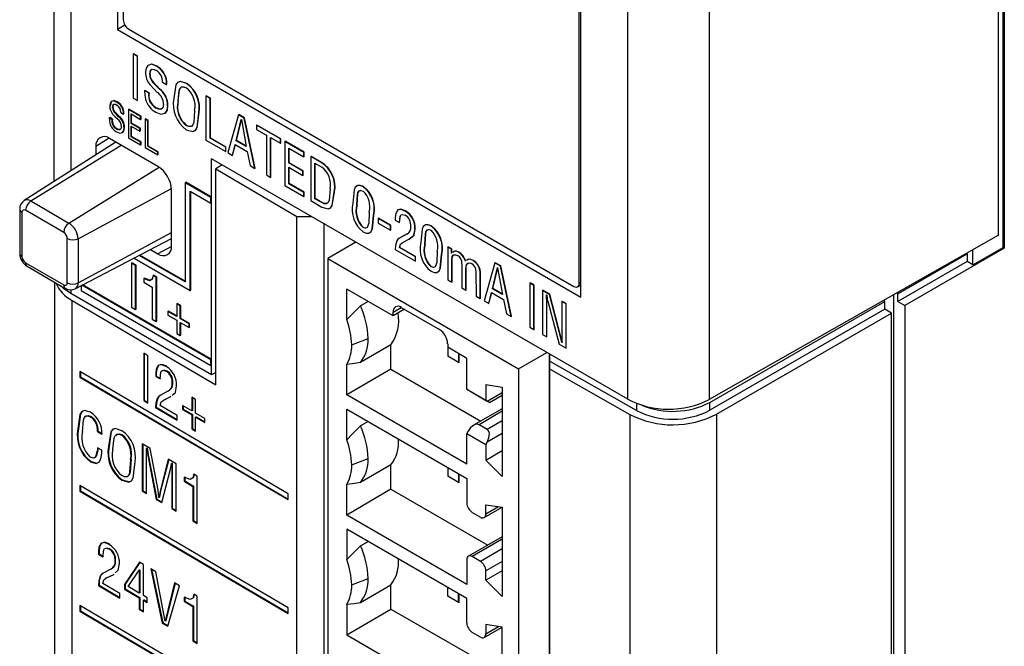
# Model space of a CAD drawing. Header units: millimetres. Extents: x 0 to 559, y 0 to 432.
# Tile 20 of 26: x 350 to 376, y 316 to 333. Entities that reach past the tile are written whole.
import ezdxf

# ---------------------------------------------------------------- set-up
doc = ezdxf.new("R2010")
doc.units = ezdxf.units.MM
doc.header["$LTSCALE"] = 2

msp = doc.modelspace()

# ---------------------------------------------------------------- linework, layer by layer
for p, q in [((351.167, 350.16), (351.167, 328.531)), ((351.606, 349.547), (351.606, 328.811)), ((375.661, 327.143), (375.661, 347.556)), ((375.788, 326.828), (375.788, 347.579)), ((375.815, 347.564), (375.815, 326.812)), ((352.818, 346.358), (352.818, 332.476)), ((352.969, 346.056), (352.969, 332.727)), ((366.05, 322.894), (366.05, 341.209)), ((368.162, 341.204), (368.162, 322.889)), ((364.838, 325.537), (364.838, 339.418)), ((364.794, 325.901), (364.794, 339.229)), ((353.012, 332.589), (352.818, 332.476)), ((352.818, 332.476), (364.838, 325.537)), ((353.111, 332.482), (364.653, 325.819)), ((353.229, 331.84), (353.236, 331.844)), ((353.335, 331.778), (353.229, 331.84)), ((353.229, 331.84), (353.229, 330.697)), ((353.342, 331.782), (353.236, 331.844)), ((353.335, 331.778), (353.342, 331.782)), ((353.335, 330.635), (353.335, 331.778)), ((353.342, 330.639), (353.342, 331.782)), ((353.816, 331.529), (353.824, 331.533)), ((353.655, 331.304), (353.662, 331.308)), ((353.748, 331.093), (353.755, 331.097)), ((353.901, 330.935), (353.908, 330.939)), ((353.988, 331.107), (354.094, 331.046)), ((354.094, 331.046), (354.101, 331.05)), ((354.607, 331.072), (354.614, 331.077)), ((353.229, 330.697), (353.335, 330.635)), ((353.523, 330.889), (353.53, 330.893)), ((353.629, 330.828), (353.523, 330.889)), ((353.636, 330.832), (353.53, 330.893)), ((353.629, 330.828), (353.636, 330.832)), ((354.28, 330.688), (354.28, 330.688)), ((355.114, 330.752), (355.121, 330.756)), ((355.114, 330.752), (355.114, 329.608)), ((355.22, 330.69), (355.114, 330.752)), ((355.227, 330.694), (355.121, 330.756)), ((355.22, 330.69), (355.227, 330.694)), ((355.22, 329.658), (355.22, 330.69)), ((355.227, 329.662), (355.227, 330.694)), ((352.69, 330.45), (352.705, 330.458)), ((352.794, 330.594), (352.809, 330.603)), ((353.101, 330.399), (353.115, 330.407)), ((353.101, 330.399), (353.101, 329.664)), ((353.418, 330.216), (353.101, 330.399)), ((353.432, 330.225), (353.115, 330.407)), ((353.335, 330.635), (353.342, 330.639)), ((353.819, 330.439), (353.826, 330.443)), ((354.12, 330.497), (354.127, 330.501)), ((354.389, 330.622), (354.396, 330.626)), ((352.606, 330.183), (352.62, 330.192)), ((352.674, 330.144), (352.606, 330.183)), ((352.688, 330.152), (352.62, 330.192)), ((352.674, 330.144), (352.688, 330.152)), ((352.75, 330.314), (352.765, 330.322)), ((352.849, 330.213), (352.863, 330.221)), ((352.904, 330.323), (352.973, 330.284)), ((352.973, 330.284), (352.987, 330.292)), ((353.17, 330.288), (353.418, 330.145)), ((353.17, 330.042), (353.17, 330.288)), ((353.184, 330.05), (353.184, 330.28)), ((353.418, 330.216), (353.432, 330.225)), ((353.418, 330.145), (353.418, 330.216)), ((353.418, 330.145), (353.432, 330.153)), ((353.432, 330.153), (353.432, 330.225)), ((353.534, 330.149), (353.548, 330.157)), ((353.534, 330.149), (353.534, 329.414)), ((353.602, 330.11), (353.534, 330.149)), ((353.617, 330.118), (353.548, 330.157)), ((354.819, 330.374), (354.819, 330.374)), ((354.927, 330.315), (354.935, 330.319)), ((355.959, 330.263), (355.676, 329.284)), ((355.897, 329.593), (356.028, 330.141)), ((355.959, 330.263), (355.966, 330.268)), ((356.105, 330.18), (355.959, 330.263)), ((356.112, 330.184), (355.966, 330.268)), ((356.028, 330.141), (356.031, 330.139)), ((356.031, 330.139), (356.159, 329.441)), ((356.105, 330.18), (356.112, 330.184)), ((356.384, 328.875), (356.105, 330.18)), ((356.391, 328.879), (356.112, 330.184)), ((352.796, 329.894), (352.81, 329.902)), ((352.989, 329.931), (353.003, 329.939)), ((353.17, 330.042), (353.184, 330.05)), ((353.402, 329.907), (353.17, 330.042)), ((353.17, 329.97), (353.402, 329.836)), ((353.17, 329.696), (353.17, 329.97)), ((353.417, 329.915), (353.184, 330.05)), ((353.184, 329.705), (353.184, 329.962)), ((353.402, 329.907), (353.417, 329.915)), ((353.402, 329.836), (353.402, 329.907)), ((353.417, 329.844), (353.417, 329.915)), ((353.602, 330.11), (353.617, 330.118)), ((353.602, 329.447), (353.602, 330.11)), ((353.617, 329.455), (353.617, 330.118)), ((354.604, 329.986), (354.611, 329.99)), ((355.904, 329.597), (356.032, 330.132)), ((356.424, 329.995), (356.431, 329.999)), ((357.044, 329.638), (356.424, 329.995)), ((356.424, 329.995), (356.424, 329.884)), ((356.424, 329.884), (356.681, 329.736)), ((357.051, 329.642), (356.431, 329.999)), ((352.601, 329.657), (352.26, 329.446)), ((353.867, 328.927), (352.614, 329.65)), ((353.101, 329.664), (353.419, 329.481)), ((353.17, 329.696), (353.184, 329.705)), ((353.419, 329.552), (353.17, 329.696)), ((353.434, 329.56), (353.184, 329.705)), ((353.402, 329.836), (353.417, 329.844)), ((355.22, 329.658), (355.227, 329.662)), ((355.625, 329.425), (355.22, 329.658)), ((355.632, 329.429), (355.227, 329.662)), ((356.681, 329.736), (356.681, 328.704)), ((356.787, 329.674), (357.044, 329.526)), ((356.787, 328.642), (356.787, 329.674)), ((356.794, 328.647), (356.794, 329.67)), ((357.044, 329.638), (357.051, 329.642)), ((357.044, 329.526), (357.044, 329.638)), ((357.051, 329.53), (357.051, 329.642)), ((352.778, 329.556), (350.401, 328.045)), ((350.572, 328.031), (352.914, 329.477)), ((352.26, 329.446), (352.26, 329.226)), ((353.419, 329.552), (353.434, 329.56)), ((353.419, 329.481), (353.419, 329.552)), ((353.419, 329.481), (353.434, 329.489)), ((353.434, 329.489), (353.434, 329.56)), ((353.534, 329.414), (353.862, 329.225)), ((353.602, 329.447), (353.617, 329.455)), ((353.862, 329.296), (353.602, 329.447)), ((353.877, 329.305), (353.617, 329.455)), ((355.114, 329.608), (355.625, 329.313)), ((355.625, 329.425), (355.632, 329.429)), ((355.625, 329.313), (355.625, 329.425)), ((355.632, 329.318), (355.632, 329.429)), ((355.798, 329.213), (355.871, 329.497)), ((355.805, 329.218), (355.876, 329.494)), ((355.871, 329.497), (356.184, 329.316)), ((355.897, 329.593), (355.904, 329.597)), ((356.159, 329.441), (355.897, 329.593)), ((356.157, 329.451), (355.904, 329.597)), ((357.044, 329.526), (357.051, 329.53)), ((357.158, 329.571), (357.165, 329.576)), ((357.158, 329.571), (357.158, 328.428)), ((357.65, 329.287), (357.158, 329.571)), ((357.658, 329.291), (357.165, 329.576)), ((357.264, 329.399), (357.65, 329.176)), ((357.264, 329.015), (357.264, 329.399)), ((357.272, 329.019), (357.272, 329.395)), ((353.862, 329.296), (353.877, 329.305)), ((353.862, 329.225), (353.862, 329.296)), ((353.862, 329.225), (353.877, 329.233)), ((353.877, 329.233), (353.877, 329.305)), ((366.05, 322.894), (355.257, 329.125)), ((355.257, 328.13), (355.257, 329.125)), ((355.625, 329.313), (355.632, 329.318)), ((355.676, 329.284), (355.798, 329.213)), ((355.798, 329.213), (355.805, 329.218)), ((356.184, 329.316), (356.262, 328.946)), ((357.65, 329.287), (357.658, 329.291)), ((357.65, 329.176), (357.65, 329.287)), ((357.65, 329.176), (357.658, 329.18)), ((357.658, 329.18), (357.658, 329.291)), ((357.831, 329.183), (357.838, 329.187)), ((357.831, 329.183), (357.831, 328.04)), ((358.101, 329.027), (357.831, 329.183)), ((358.108, 329.031), (357.838, 329.187)), ((351.561, 327.459), (353.902, 328.905)), ((355.537, 328.963), (355.367, 328.865)), ((355.367, 328.865), (357.472, 327.628)), ((355.367, 323.263), (355.367, 328.865)), ((356.262, 328.946), (356.384, 328.875)), ((356.384, 328.875), (356.391, 328.879)), ((357.264, 329.015), (357.272, 329.019)), ((357.627, 328.806), (357.264, 329.015)), ((357.264, 328.904), (357.627, 328.695)), ((357.264, 328.478), (357.264, 328.904)), ((357.634, 328.81), (357.272, 329.019)), ((357.272, 328.482), (357.272, 328.9)), ((357.938, 329.01), (358.114, 328.908)), ((357.938, 328.09), (357.938, 329.01)), ((357.945, 328.094), (357.945, 329.006)), ((358.101, 329.027), (358.108, 329.031)), ((356.681, 328.704), (356.787, 328.642)), ((356.787, 328.642), (356.794, 328.647)), ((357.627, 328.806), (357.634, 328.81)), ((357.627, 328.695), (357.627, 328.806)), ((357.627, 328.695), (357.634, 328.699)), ((357.634, 328.699), (357.634, 328.81)), ((351.796, 327.053), (354.218, 328.356)), ((354.578, 328.505), (354.593, 328.514)), ((354.578, 328.505), (354.578, 325.933)), ((355.243, 328.122), (354.578, 328.505)), ((355.257, 328.13), (354.593, 328.514)), ((357.158, 328.428), (357.653, 328.143)), ((357.264, 328.478), (357.272, 328.482)), ((357.653, 328.254), (357.264, 328.478)), ((357.66, 328.258), (357.272, 328.482)), ((359.187, 328.4), (359.194, 328.404)), ((354.22, 326.868), (354.22, 328.315)), ((354.706, 328.285), (355.243, 327.975)), ((354.706, 325.712), (354.706, 328.285)), ((354.72, 325.72), (354.72, 328.277)), ((355.243, 328.122), (355.257, 328.13)), ((355.243, 327.975), (355.243, 328.122)), ((355.257, 327.983), (355.257, 328.13)), ((357.653, 328.254), (357.66, 328.258)), ((357.653, 328.143), (357.653, 328.254)), ((357.653, 328.143), (357.66, 328.147)), ((357.66, 328.147), (357.66, 328.258)), ((357.938, 328.09), (357.945, 328.094)), ((358.121, 327.992), (357.945, 328.094)), ((358.441, 328.259), (358.448, 328.263)), ((350.572, 328.031), (351.561, 327.459)), ((355.243, 327.975), (355.257, 327.983)), ((355.257, 323.923), (355.257, 327.983)), ((357.831, 328.04), (358.121, 327.872)), ((358.114, 327.988), (357.938, 328.09)), ((358.114, 327.988), (358.121, 327.992)), ((359.028, 327.929), (359.035, 327.933)), ((359.028, 327.928), (359.035, 327.933)), ((359.028, 327.928), (359.028, 327.929)), ((359.035, 327.933), (359.035, 327.933)), ((350.283, 327.816), (350.283, 326.673)), ((350.342, 327.735), (350.342, 326.592)), ((351.425, 327.217), (350.435, 327.789)), ((357.472, 268.996), (357.472, 327.628)), ((357.472, 327.628), (357.85, 327.628)), ((359.456, 327.661), (359.464, 327.665)), ((359.581, 327.579), (359.588, 327.583)), ((359.904, 327.401), (359.588, 327.583)), ((360.022, 327.601), (360.022, 327.53)), ((360.282, 327.768), (360.289, 327.772)), ((358.173, 327.441), (358.173, 268.996)), ((359.187, 327.34), (359.194, 327.344)), ((359.581, 327.579), (359.581, 327.454)), ((359.897, 327.396), (359.581, 327.579)), ((359.581, 327.454), (359.897, 327.271)), ((359.897, 327.396), (359.904, 327.401)), ((359.897, 327.271), (359.897, 327.396)), ((359.904, 327.275), (359.904, 327.401)), ((360.022, 327.53), (360.129, 327.469)), ((360.129, 327.469), (360.136, 327.473)), ((360.95, 327.382), (360.957, 327.386)), ((351.796, 325.909), (354.22, 327.214)), ((359.187, 327.229), (359.187, 327.229)), ((359.897, 327.271), (359.904, 327.275)), ((360.32, 327.174), (360.134, 327.07)), ((360.134, 327.07), (360.141, 327.074)), ((360.327, 327.178), (360.141, 327.074)), ((360.32, 327.174), (360.327, 327.178)), ((360.534, 327.306), (360.541, 327.31)), ((375.661, 327.143), (368.162, 322.889)), ((351.518, 325.912), (351.518, 327.055)), ((351.723, 325.755), (354.22, 327.057)), ((351.796, 327.053), (351.796, 325.909)), ((354.22, 326.853), (353.867, 326.664)), ((359.001, 326.963), (358.269, 326.541)), ((358.973, 326.947), (358.973, 326.98)), ((360.13, 326.824), (360.137, 326.828)), ((360.543, 326.586), (360.13, 326.824)), ((360.137, 326.828), (360.161, 326.917)), ((360.55, 326.59), (360.137, 326.828)), ((360.201, 326.95), (360.378, 327.037)), ((360.791, 326.911), (360.798, 326.915)), ((360.791, 326.911), (360.798, 326.915)), ((360.791, 326.911), (360.791, 326.911)), ((360.798, 326.915), (360.798, 326.915)), ((361.381, 326.837), (361.388, 326.841)), ((361.381, 326.837), (361.381, 325.99)), ((361.483, 326.778), (361.381, 326.837)), ((361.49, 326.782), (361.388, 326.841)), ((375.003, 326.375), (375.788, 326.828)), ((375.815, 326.812), (375.788, 326.828)), ((354.578, 325.933), (353.385, 326.622)), ((354.578, 325.949), (353.4, 326.63)), ((353.676, 326.774), (353.867, 326.664)), ((360.021, 326.776), (360.543, 326.474)), ((360.543, 326.586), (360.55, 326.59)), ((360.543, 326.474), (360.543, 326.586)), ((360.55, 326.478), (360.55, 326.59)), ((361.219, 326.644), (361.226, 326.648)), ((361.483, 326.778), (361.49, 326.782)), ((361.483, 326.679), (361.483, 326.778)), ((361.483, 326.679), (361.49, 326.684)), ((361.486, 326.678), (361.483, 326.679)), ((361.49, 326.684), (361.49, 326.782)), ((361.663, 326.702), (361.67, 326.706)), ((373.057, 325.628), (374.853, 326.665)), ((375.815, 326.812), (373.234, 325.322)), ((374.853, 326.665), (374.836, 326.675)), ((374.853, 326.665), (374.853, 326.461)), ((375.003, 326.375), (375.003, 326.77)), ((350.435, 326.43), (351.425, 325.858)), ((350.476, 326.338), (351.466, 325.767)), ((353.179, 326.421), (353.193, 326.429)), ((353.286, 326.36), (353.179, 326.421)), ((353.179, 326.421), (353.179, 325.278)), ((353.3, 326.368), (353.193, 326.429)), ((353.251, 326.552), (354.706, 325.712)), ((353.286, 326.36), (353.3, 326.368)), ((353.286, 325.217), (353.286, 326.36)), ((353.3, 325.225), (353.3, 326.368)), ((358.269, 326.541), (363.219, 323.683)), ((358.269, 326.541), (358.269, 269.926)), ((360.543, 326.474), (360.55, 326.478)), ((360.95, 326.322), (360.957, 326.326)), ((361.487, 326.503), (361.495, 326.507)), ((361.487, 325.929), (361.487, 326.503)), ((361.495, 325.933), (361.495, 326.507)), ((361.748, 326.406), (361.748, 325.778)), ((362.039, 326.485), (362.046, 326.489)), ((362.176, 326.349), (362.183, 326.353)), ((362.606, 326.426), (362.323, 325.447)), ((362.544, 325.756), (362.675, 326.304)), ((362.606, 326.426), (362.613, 326.431)), ((362.751, 326.343), (362.606, 326.426)), ((362.758, 326.347), (362.613, 326.431)), ((362.675, 326.304), (362.677, 326.302)), ((362.751, 326.343), (362.758, 326.347)), ((363.03, 325.038), (362.751, 326.343)), ((363.037, 325.042), (362.758, 326.347)), ((374.853, 326.461), (373.057, 325.424)), ((375.003, 326.375), (374.853, 326.461)), ((353.741, 326.097), (353.755, 326.105)), ((353.824, 326.049), (353.741, 326.097)), ((353.838, 326.057), (353.755, 326.105)), ((353.824, 326.049), (353.838, 326.057)), ((353.824, 324.906), (353.824, 326.049)), ((353.838, 324.914), (353.838, 326.057)), ((360.95, 326.211), (360.95, 326.211)), ((361.855, 326.291), (361.862, 326.295)), ((361.855, 325.717), (361.855, 326.291)), ((361.862, 325.721), (361.862, 326.295)), ((362.115, 326.194), (362.116, 325.566)), ((362.222, 326.125), (362.229, 326.129)), ((362.222, 325.505), (362.222, 326.125)), ((362.229, 325.509), (362.229, 326.129)), ((362.551, 325.76), (362.679, 326.295)), ((362.677, 326.302), (362.806, 325.605)), ((351.183, 325.93), (351.183, 273.127)), ((351.881, 325.837), (351.881, 325.708)), ((355.243, 323.914), (351.897, 325.846)), ((355.257, 323.923), (351.912, 325.854)), ((353.506, 326.02), (353.52, 326.028)), ((353.506, 326.02), (353.506, 325.923)), ((353.506, 325.923), (353.718, 325.801)), ((353.718, 325.801), (353.718, 324.967)), ((361.381, 325.99), (361.487, 325.929)), ((361.487, 325.929), (361.495, 325.933)), ((363.511, 325.904), (363.518, 325.908)), ((363.511, 325.904), (363.511, 324.761)), ((363.617, 325.843), (363.511, 325.904)), ((363.624, 325.847), (363.518, 325.908)), ((363.617, 325.843), (363.624, 325.847)), ((363.617, 324.699), (363.617, 325.843)), ((363.624, 324.704), (363.624, 325.847)), ((364.751, 325.808), (364.838, 325.855)), ((364.794, 325.901), (364.838, 325.924)), ((351.606, 325.729), (351.606, 325.63)), ((355.257, 323.523), (351.606, 325.63)), ((351.881, 325.708), (355.243, 323.767)), ((354.706, 325.712), (354.72, 325.72)), ((359.966, 325.055), (358.764, 325.749)), ((358.764, 324.956), (358.764, 325.749)), ((361.748, 325.778), (361.855, 325.717)), ((361.855, 325.717), (361.862, 325.721)), ((362.116, 325.566), (362.222, 325.505)), ((362.445, 325.376), (362.517, 325.66)), ((362.452, 325.381), (362.523, 325.657)), ((362.517, 325.66), (362.831, 325.479)), ((362.544, 325.756), (362.551, 325.76)), ((362.806, 325.605), (362.544, 325.756)), ((362.804, 325.614), (362.551, 325.76)), ((363.841, 325.713), (363.849, 325.717)), ((363.841, 325.713), (363.841, 324.57)), ((364.018, 325.611), (363.841, 325.713)), ((364.026, 325.615), (363.849, 325.717)), ((363.945, 325.598), (363.948, 325.597)), ((364.018, 325.611), (364.026, 325.615)), ((364.308, 324.509), (364.018, 325.611)), ((364.315, 324.513), (364.026, 325.615)), ((372.951, 267.116), (372.951, 325.606)), ((373.057, 325.628), (373.024, 325.647)), ((373.057, 325.424), (373.057, 325.628)), ((351.642, 272.48), (351.642, 325.451)), ((351.642, 325.451), (355.367, 323.263)), ((354.354, 325.366), (354.369, 325.374)), ((354.448, 325.311), (354.354, 325.366)), ((354.354, 325.366), (354.354, 325.036)), ((354.463, 325.32), (354.369, 325.374)), ((354.448, 325.311), (354.463, 325.32)), ((354.448, 324.982), (354.448, 325.311)), ((354.463, 324.99), (354.463, 325.32)), ((359.316, 325.43), (359.118, 325.316)), ((362.222, 325.505), (362.229, 325.509)), ((362.323, 325.447), (362.445, 325.376)), ((362.445, 325.376), (362.452, 325.381)), ((362.831, 325.479), (362.909, 325.109)), ((363.948, 325.422), (363.955, 325.426)), ((363.948, 324.509), (363.948, 325.422)), ((363.955, 324.513), (363.955, 325.426)), ((363.986, 325.403), (364.271, 324.322)), ((364.343, 325.424), (364.35, 325.428)), ((364.45, 325.362), (364.343, 325.424)), ((364.343, 325.424), (364.343, 324.491)), ((364.457, 325.366), (364.35, 325.428)), ((364.45, 325.362), (364.457, 325.366)), ((364.45, 324.219), (364.45, 325.362)), ((364.457, 324.223), (364.457, 325.366)), ((368.179, 322.812), (372.714, 325.43)), ((372.714, 325.43), (372.678, 325.451)), ((372.714, 325.226), (372.714, 325.43)), ((373.057, 325.424), (373.234, 325.322)), ((373.234, 325.322), (373.234, 266.953)), ((353.179, 325.278), (353.286, 325.217)), ((353.286, 325.217), (353.3, 325.225)), ((354.128, 325.167), (354.142, 325.175)), ((354.128, 325.167), (354.128, 325.069)), ((354.354, 325.036), (354.128, 325.167)), ((354.128, 325.069), (354.354, 324.939)), ((354.354, 325.052), (354.142, 325.175)), ((359.966, 325.15), (360.179, 325.272)), ((360.262, 325.224), (359.966, 325.055)), ((359.966, 325.055), (359.966, 325.15)), ((360.179, 325.272), (361.169, 324.701)), ((362.909, 325.109), (363.03, 325.038)), ((363.03, 325.038), (363.037, 325.042)), ((372.714, 325.226), (368.179, 322.608)), ((368.355, 322.506), (372.891, 325.124)), ((372.891, 325.124), (372.714, 325.226)), ((372.891, 266.754), (372.891, 325.124)), ((353.718, 324.967), (353.824, 324.906)), ((353.824, 324.906), (353.838, 324.914)), ((354.354, 324.939), (354.354, 324.6)), ((354.448, 324.982), (354.463, 324.99)), ((354.676, 324.85), (354.448, 324.982)), ((354.448, 324.885), (354.676, 324.753)), ((354.448, 324.545), (354.448, 324.885)), ((354.69, 324.859), (354.463, 324.99)), ((354.463, 324.553), (354.463, 324.876)), ((354.676, 324.85), (354.69, 324.859)), ((354.676, 324.753), (354.676, 324.85)), ((354.69, 324.761), (354.69, 324.859)), ((354.354, 324.6), (354.448, 324.545)), ((354.448, 324.545), (354.463, 324.553)), ((354.676, 324.753), (354.69, 324.761)), ((363.511, 324.761), (363.617, 324.699)), ((363.617, 324.699), (363.624, 324.704)), ((363.841, 324.57), (363.948, 324.509)), ((358.892, 324.303), (359.316, 324.467)), ((359.91, 324.303), (359.118, 323.846)), ((359.91, 323.675), (359.91, 324.303)), ((361.381, 324.333), (361.381, 324.239)), ((363.948, 324.509), (363.955, 324.513)), ((364.271, 324.322), (364.45, 324.219)), ((364.308, 324.509), (364.315, 324.513)), ((364.346, 324.362), (364.343, 324.363)), ((353.61, 324.018), (353.498, 324.085)), ((353.498, 324.085), (353.498, 322.86)), ((353.512, 324.076), (353.512, 322.868)), ((353.61, 322.793), (353.61, 324.018)), ((361.876, 323.953), (361.381, 324.239)), ((361.381, 324.239), (361.381, 324.009)), ((361.663, 323.846), (361.381, 324.009)), ((361.663, 324.075), (361.663, 323.846)), ((361.681, 323.848), (361.681, 324.065)), ((363.219, 323.683), (363.951, 324.106)), ((364.021, 265.695), (364.021, 324.065)), ((364.023, 324.065), (364.023, 323.882)), ((364.45, 324.219), (364.457, 324.223)), ((353.889, 323.777), (353.875, 323.769)), ((355.243, 323.914), (355.257, 323.923)), ((355.243, 323.767), (355.243, 323.914)), ((355.243, 323.767), (355.257, 323.776)), ((355.257, 323.776), (355.257, 323.923)), ((355.257, 323.523), (355.257, 323.776)), ((358.764, 323.005), (358.764, 323.798)), ((361.681, 323.848), (361.663, 323.846)), ((361.876, 323.152), (361.876, 323.953)), ((364.023, 323.882), (364.024, 323.679)), ((366.278, 322.603), (364.023, 323.882)), ((357.241, 320.439), (351.844, 323.61)), ((351.844, 323.61), (351.844, 323.463)), ((351.858, 323.601), (351.858, 323.471)), ((353.824, 323.57), (353.809, 323.562)), ((353.809, 323.562), (353.81, 323.486)), ((353.824, 323.57), (353.824, 323.494)), ((354.019, 323.653), (354.093, 323.631)), ((354.093, 323.631), (354.079, 323.623)), ((355.367, 323.584), (355.257, 323.523)), ((359.91, 323.675), (358.764, 323.005)), ((359.91, 323.675), (362.241, 322.329)), ((363.219, 323.683), (363.219, 267.068)), ((364.024, 323.679), (366.103, 322.5)), ((364.024, 323.679), (364.024, 265.289)), ((351.858, 323.471), (351.844, 323.463)), ((351.844, 323.463), (357.241, 320.292)), ((351.858, 323.471), (357.241, 320.309)), ((353.824, 323.494), (353.81, 323.486)), ((353.81, 323.486), (353.922, 323.42)), ((353.824, 323.494), (353.937, 323.428)), ((354.251, 323.322), (354.237, 323.314)), ((362.371, 323.272), (362.795, 323.205)), ((362.371, 323.272), (362.371, 322.867)), ((354.126, 323.103), (353.928, 322.992)), ((361.876, 321.209), (358.764, 323.005)), ((361.876, 323.152), (362.371, 322.867)), ((361.911, 323.132), (361.876, 323.152)), ((362.406, 322.846), (362.795, 323.071)), ((362.463, 322.812), (362.795, 323.003)), ((362.795, 323.205), (362.795, 320.895)), ((353.512, 322.868), (353.498, 322.86)), ((353.498, 322.86), (353.61, 322.793)), ((353.512, 322.868), (353.61, 322.81)), ((353.863, 322.924), (353.849, 322.916)), ((354.363, 322.471), (353.924, 322.729)), ((353.999, 322.863), (354.187, 322.955)), ((354.014, 322.871), (353.999, 322.863)), ((354.014, 322.871), (354.202, 322.963)), ((354.202, 322.963), (354.187, 322.955)), ((354.746, 322.594), (354.505, 322.735)), ((354.505, 322.735), (354.505, 322.631)), ((354.845, 322.889), (354.746, 322.947)), ((354.746, 322.947), (354.746, 322.594)), ((354.76, 322.939), (354.76, 322.602)), ((354.845, 322.535), (354.845, 322.889)), ((362.194, 322.969), (362.406, 322.846)), ((362.371, 322.867), (362.406, 322.846)), ((366.278, 322.786), (366.278, 322.603)), ((368.179, 322.608), (368.179, 322.812)), ((353.822, 322.685), (353.808, 322.677)), ((353.808, 322.677), (354.363, 322.352)), ((353.822, 322.685), (354.363, 322.368)), ((354.52, 322.639), (354.505, 322.631)), ((354.505, 322.631), (354.746, 322.49)), ((354.52, 322.727), (354.52, 322.639)), ((354.52, 322.639), (354.76, 322.498)), ((354.76, 322.602), (354.746, 322.594)), ((354.76, 322.498), (354.746, 322.49)), ((354.746, 322.49), (354.746, 322.127)), ((354.76, 322.498), (354.76, 322.135)), ((355.087, 322.394), (354.845, 322.535)), ((358.764, 322.638), (361.876, 320.842)), ((358.764, 321.845), (358.764, 322.638)), ((362.795, 322.648), (362.051, 322.219)), ((362.795, 322.581), (362.194, 322.234)), ((366.103, 322.5), (366.103, 264.131)), ((368.355, 322.506), (368.355, 264.136)), ((352.127, 322.449), (352.113, 322.441)), ((354.363, 322.352), (354.363, 322.471)), ((354.86, 322.439), (354.845, 322.431)), ((354.845, 322.068), (354.845, 322.431)), ((354.845, 322.431), (355.087, 322.289)), ((354.86, 322.439), (355.087, 322.306)), ((355.087, 322.289), (355.087, 322.394)), ((359.316, 322.319), (359.118, 322.205)), ((362.406, 322.111), (362.194, 322.234)), ((362.795, 322.336), (362.406, 322.111)), ((351.807, 322.131), (351.793, 322.123)), ((352.316, 322.065), (352.301, 322.057)), ((352.301, 322.057), (352.414, 321.991)), ((352.316, 322.065), (352.429, 321.999)), ((352.941, 321.97), (352.927, 321.962)), ((354.76, 322.135), (354.746, 322.127)), ((354.746, 322.127), (354.845, 322.068)), ((354.76, 322.135), (354.845, 322.084)), ((361.911, 322.07), (361.876, 322.009)), ((361.876, 321.209), (361.876, 322.009)), ((361.876, 322.009), (362.371, 321.723)), ((362.795, 322.009), (362.406, 321.785)), ((353.662, 321.62), (353.459, 321.739)), ((353.459, 321.739), (353.459, 320.515)), ((353.473, 321.731), (353.473, 320.523)), ((362.406, 321.785), (362.371, 321.723)), ((362.371, 321.723), (362.371, 321.318)), ((352.309, 321.565), (352.294, 321.557)), ((352.414, 321.571), (352.302, 321.637)), ((352.6, 321.677), (352.586, 321.668)), ((352.601, 321.676), (352.586, 321.668)), ((352.586, 321.668), (352.586, 321.668)), ((352.6, 321.677), (352.601, 321.676)), ((353.583, 321.624), (353.569, 321.616)), ((353.571, 321.456), (353.569, 321.616)), ((353.569, 321.616), (353.571, 321.614)), ((353.586, 321.623), (353.571, 321.614)), ((353.571, 320.449), (353.571, 321.456)), ((353.583, 321.624), (353.586, 321.623)), ((353.617, 321.454), (353.603, 321.446)), ((353.617, 321.454), (353.84, 320.307)), ((353.871, 320.542), (353.662, 321.62)), ((362.371, 321.318), (362.795, 321.563)), ((352.137, 321.277), (352.123, 321.269)), ((353.172, 321.337), (353.158, 321.329)), ((353.173, 321.337), (353.158, 321.329)), ((353.158, 321.329), (353.158, 321.329)), ((353.172, 321.337), (353.173, 321.337)), ((353.603, 321.446), (353.826, 320.299)), ((354.136, 321.341), (353.924, 320.513)), ((354.147, 321.335), (353.938, 320.521)), ((354.338, 321.223), (354.136, 321.341)), ((354.237, 321.24), (354.223, 321.232)), ((354.223, 321.232), (354.226, 321.23)), ((354.24, 321.238), (354.226, 321.23)), ((354.237, 321.24), (354.24, 321.238)), ((354.338, 319.998), (354.338, 321.223)), ((358.892, 321.192), (359.316, 321.356)), ((362.795, 320.895), (362.371, 321.318)), ((353.967, 320.216), (354.19, 321.086)), ((354.24, 321.083), (354.225, 321.075)), ((354.225, 321.075), (354.226, 320.064)), ((354.24, 321.083), (354.24, 320.072)), ((354.884, 320.902), (354.796, 320.954)), ((359.91, 321.192), (359.118, 320.735)), ((359.91, 320.564), (359.91, 321.192)), ((361.381, 321.127), (361.381, 320.898)), ((361.663, 320.964), (361.663, 320.735)), ((361.681, 320.737), (361.681, 320.954)), ((352.944, 320.803), (352.93, 320.795)), ((354.547, 320.873), (354.547, 320.769)), ((354.561, 320.777), (354.547, 320.769)), ((354.547, 320.769), (354.772, 320.637)), ((354.561, 320.881), (354.561, 320.777)), ((354.561, 320.777), (354.786, 320.645)), ((354.884, 319.677), (354.884, 320.902)), ((358.764, 319.894), (358.764, 320.687)), ((361.663, 320.735), (361.381, 320.898)), ((361.681, 320.737), (361.663, 320.735)), ((361.876, 320.842), (361.876, 320.205)), ((357.241, 317.492), (351.844, 320.662)), ((351.844, 320.662), (351.844, 320.515)), ((351.858, 320.523), (351.844, 320.515)), ((351.844, 320.515), (357.241, 317.345)), ((351.858, 320.654), (351.858, 320.523)), ((351.858, 320.523), (357.241, 317.361)), ((353.473, 320.523), (353.459, 320.515)), ((353.459, 320.515), (353.571, 320.449)), ((353.473, 320.523), (353.571, 320.465)), ((353.938, 320.521), (353.924, 320.513)), ((354.786, 320.645), (354.772, 320.637)), ((354.772, 320.637), (354.772, 319.743)), ((354.786, 320.645), (354.786, 319.751)), ((357.241, 320.292), (357.241, 320.439)), ((359.91, 320.564), (358.764, 319.894)), ((359.91, 320.564), (362.418, 319.116)), ((353.84, 320.307), (353.826, 320.299)), ((353.826, 320.299), (353.967, 320.216)), ((353.84, 320.307), (353.97, 320.231)), ((353.897, 320.346), (353.894, 320.347)), ((353.911, 320.354), (353.897, 320.346)), ((354.24, 320.072), (354.226, 320.064)), ((354.226, 320.064), (354.338, 319.998)), ((354.24, 320.072), (354.338, 320.015)), ((362.017, 319.96), (362.229, 319.837)), ((362.329, 319.827), (362.792, 320.095)), ((362.371, 320.161), (362.795, 320.094)), ((362.371, 319.919), (362.371, 320.161)), ((362.7, 320.109), (362.371, 319.919)), ((362.795, 320.094), (362.795, 317.784)), ((354.786, 319.751), (354.772, 319.743)), ((354.772, 319.743), (354.884, 319.677)), ((354.786, 319.751), (354.884, 319.693)), ((361.876, 318.098), (358.764, 319.894)), ((361.876, 317.735), (358.764, 319.531)), ((358.764, 319.531), (358.764, 318.738)), ((352.407, 319.169), (352.393, 319.161)), ((359.118, 319.098), (359.316, 319.212)), ((362.795, 319.333), (361.917, 318.826)), ((362.795, 319.266), (362.017, 318.817)), ((352.342, 318.961), (352.327, 318.953)), ((352.327, 318.953), (352.328, 318.878)), ((352.342, 318.961), (352.342, 318.886)), ((352.537, 319.045), (352.611, 319.023)), ((352.611, 319.023), (352.597, 319.015)), ((362.795, 319.021), (362.229, 318.694)), ((352.342, 318.886), (352.328, 318.878)), ((352.328, 318.878), (352.44, 318.811)), ((352.342, 318.886), (352.455, 318.819)), ((352.769, 318.713), (352.755, 318.705)), ((353.39, 318.669), (353.002, 318.097)), ((353.396, 318.665), (353.017, 318.105)), ((353.493, 318.608), (353.39, 318.669)), ((361.876, 318.735), (361.876, 318.098)), ((362.229, 318.694), (362.017, 318.817)), ((362.795, 318.694), (362.371, 318.449)), ((352.644, 318.494), (352.446, 318.384)), ((353.092, 318.041), (353.378, 318.462)), ((353.392, 318.47), (353.378, 318.462)), ((353.378, 318.462), (353.381, 318.46)), ((353.395, 318.469), (353.381, 318.46)), ((353.381, 318.46), (353.381, 317.872)), ((353.392, 318.47), (353.395, 318.469)), ((353.395, 318.469), (353.395, 317.88)), ((353.493, 317.805), (353.493, 318.608)), ((353.809, 318.423), (353.68, 318.499)), ((353.68, 318.499), (353.981, 317.096)), ((353.698, 318.488), (353.996, 317.105)), ((354.052, 317.144), (353.809, 318.423)), ((362.795, 318.452), (362.371, 318.207)), ((362.371, 318.207), (362.371, 318.449)), ((352.381, 318.315), (352.367, 318.307)), ((352.517, 318.255), (352.705, 318.347)), ((352.532, 318.263), (352.517, 318.255)), ((352.532, 318.263), (352.72, 318.355)), ((352.72, 318.355), (352.705, 318.347)), ((354.3, 318.134), (354.055, 317.142)), ((354.429, 318.058), (354.3, 318.134)), ((358.892, 318.085), (359.316, 318.249)), ((362.795, 317.784), (362.371, 318.207)), ((352.34, 318.077), (352.326, 318.069)), ((352.326, 318.069), (352.881, 317.743)), ((352.34, 318.077), (352.881, 317.76)), ((352.881, 317.862), (352.442, 318.12)), ((353.017, 318.105), (353.002, 318.097)), ((353.002, 318.097), (353.002, 317.975)), ((353.017, 317.983), (353.002, 317.975)), ((353.002, 317.975), (353.381, 317.752)), ((353.017, 318.105), (353.017, 317.983)), ((353.017, 317.983), (353.395, 317.76)), ((353.381, 317.872), (353.092, 318.041)), ((353.395, 317.88), (353.381, 317.872)), ((354.311, 318.128), (354.069, 317.151)), ((354.126, 317.011), (354.429, 318.058)), ((359.118, 317.628), (359.91, 318.085)), ((359.91, 317.457), (359.91, 318.085)), ((361.381, 317.792), (361.381, 318.02)), ((352.881, 317.743), (352.881, 317.862)), ((353.395, 317.76), (353.381, 317.752)), ((353.381, 317.752), (353.381, 317.449)), ((353.395, 317.76), (353.395, 317.458)), ((353.588, 317.75), (353.493, 317.805)), ((353.508, 317.694), (353.493, 317.686)), ((353.493, 317.383), (353.493, 317.686)), ((353.493, 317.686), (353.588, 317.631)), ((353.508, 317.694), (353.588, 317.647)), ((353.588, 317.631), (353.588, 317.75)), ((354.547, 317.762), (354.547, 317.658)), ((354.561, 317.666), (354.547, 317.658)), ((354.547, 317.658), (354.772, 317.526)), ((354.561, 317.77), (354.561, 317.666)), ((354.561, 317.666), (354.786, 317.534)), ((354.884, 317.791), (354.796, 317.843)), ((354.884, 316.566), (354.884, 317.791)), ((361.663, 317.628), (361.381, 317.792)), ((361.663, 317.628), (361.663, 317.857)), ((361.681, 317.63), (361.663, 317.628)), ((361.681, 317.63), (361.681, 317.847)), ((361.876, 317.098), (361.876, 317.735)), ((357.241, 314.381), (351.844, 317.551)), ((351.844, 317.551), (351.844, 317.404)), ((351.858, 317.412), (351.844, 317.404)), ((351.844, 317.404), (357.241, 314.234)), ((351.858, 317.543), (351.858, 317.412)), ((351.858, 317.412), (357.241, 314.25)), ((353.395, 317.458), (353.381, 317.449)), ((353.381, 317.449), (353.493, 317.383)), ((353.395, 317.458), (353.493, 317.4)), ((354.786, 317.534), (354.772, 317.526)), ((354.772, 317.526), (354.772, 316.632)), ((354.786, 317.534), (354.786, 316.64)), ((357.241, 317.345), (357.241, 317.492)), ((358.764, 317.58), (358.764, 316.787)), ((358.764, 316.787), (359.91, 317.457)), ((359.91, 317.457), (362.418, 316.009)), ((354.055, 317.142), (354.052, 317.144)), ((354.069, 317.151), (354.055, 317.142)), ((353.996, 317.105), (353.981, 317.096)), ((353.981, 317.096), (354.126, 317.011)), ((353.996, 317.105), (354.13, 317.026)), ((362.329, 316.72), (362.792, 316.988)), ((362.795, 316.987), (362.371, 317.054)), ((362.371, 317.054), (362.371, 316.812)), ((362.371, 316.812), (362.7, 317.002)), ((362.795, 314.677), (362.795, 316.987)), ((354.786, 316.64), (354.772, 316.632)), ((354.772, 316.632), (354.884, 316.566)), ((354.786, 316.64), (354.884, 316.582)), ((358.764, 316.787), (361.876, 314.991)), ((362.229, 316.73), (362.017, 316.853))]:
    msp.add_line(p, q)
at = {"flags": 128}
for points in [[(353.816, 331.529), (353.699, 331.571), (353.603, 331.545), (353.559, 331.473), (353.546, 331.373)], [(353.655, 331.304), (353.665, 331.39), (353.709, 331.442), (353.768, 331.437), (353.831, 331.409)], [(353.824, 331.533), (353.706, 331.575), (353.658, 331.562)], [(353.662, 331.308), (353.672, 331.394), (353.688, 331.414)], [(353.658, 331.046), (353.766, 330.931), (353.852, 330.844)], [(353.901, 330.935), (353.816, 331.024), (353.748, 331.093)], [(353.908, 330.939), (353.823, 331.028), (353.755, 331.097)], [(354.607, 331.072), (354.443, 331.122), (354.376, 331.101), (354.333, 331.042), (354.28, 330.688)], [(354.389, 330.622), (354.419, 330.896), (354.443, 330.951), (354.483, 330.985), (354.539, 330.988), (354.601, 330.964)], [(354.396, 330.626), (354.426, 330.901), (354.45, 330.955), (354.459, 330.962)], [(354.614, 331.077), (354.45, 331.126), (354.423, 331.117)], [(353.523, 330.889), (353.526, 330.768), (353.543, 330.666)], [(352.794, 330.594), (352.719, 330.622), (352.657, 330.605), (352.629, 330.559), (352.62, 330.494)], [(352.662, 330.597), (352.643, 330.567), (352.635, 330.502)], [(352.69, 330.45), (352.697, 330.505), (352.725, 330.539), (352.763, 330.535), (352.804, 330.517)], [(352.705, 330.458), (352.711, 330.514), (352.734, 330.541)], [(352.809, 330.603), (352.733, 330.63), (352.713, 330.624)], [(353.814, 330.331), (353.947, 330.278), (354.058, 330.302), (354.106, 330.383), (354.12, 330.497)], [(354.011, 330.53), (353.995, 330.446), (353.943, 330.405), (353.884, 330.41), (353.819, 330.439)], [(353.993, 330.443), (353.95, 330.409), (353.891, 330.414), (353.826, 330.443)], [(354.016, 330.296), (354.065, 330.306), (354.113, 330.387), (354.127, 330.501)], [(352.606, 330.183), (352.608, 330.105), (352.619, 330.04)], [(352.693, 330.284), (352.762, 330.21), (352.817, 330.155)], [(352.849, 330.213), (352.794, 330.27), (352.75, 330.314)], [(352.863, 330.221), (352.808, 330.278), (352.765, 330.322)], [(354.819, 330.374), (354.796, 330.066), (354.774, 330.002), (354.734, 329.96), (354.673, 329.957), (354.604, 329.986)], [(354.604, 329.874), (354.776, 329.828), (354.842, 329.861), (354.881, 329.931), (354.927, 330.315)], [(354.796, 329.838), (354.849, 329.865), (354.888, 329.935), (354.935, 330.319)], [(352.793, 329.824), (352.879, 329.79), (352.949, 329.806), (352.98, 329.858), (352.989, 329.931)], [(352.919, 329.953), (352.909, 329.899), (352.876, 329.872), (352.838, 329.875), (352.796, 329.894)], [(352.901, 329.889), (352.89, 329.88), (352.852, 329.883), (352.81, 329.902)], [(352.922, 329.805), (352.964, 329.814), (352.995, 329.866), (353.003, 329.939)], [(354.767, 329.991), (354.741, 329.964), (354.68, 329.961), (354.611, 329.99)], [(359.187, 328.4), (359.109, 328.428), (359.038, 328.426), (358.986, 328.386), (358.956, 328.317), (358.919, 327.971)], [(359.194, 328.404), (359.116, 328.432), (359.045, 328.43), (359.005, 328.399)], [(358.332, 328.345), (358.309, 328.05), (358.283, 327.994), (358.24, 327.959), (358.181, 327.958), (358.114, 327.988)], [(358.121, 327.872), (358.28, 327.829), (358.343, 327.856), (358.383, 327.916), (358.441, 328.259)], [(358.304, 327.84), (358.35, 327.86), (358.39, 327.92), (358.448, 328.263)], [(359.028, 327.929), (359.042, 328.192), (359.055, 328.25), (359.084, 328.292), (359.13, 328.306), (359.187, 328.288)], [(359.035, 327.933), (359.049, 328.196), (359.062, 328.254), (359.091, 328.296), (359.129, 328.307)], [(358.282, 327.991), (358.247, 327.963), (358.188, 327.963), (358.121, 327.992)], [(359.348, 327.744), (359.336, 327.458), (359.297, 327.342), (359.249, 327.323), (359.187, 327.34)], [(359.187, 327.229), (359.268, 327.198), (359.34, 327.197), (359.394, 327.236), (359.423, 327.307), (359.456, 327.661)], [(359.39, 327.232), (359.401, 327.24), (359.43, 327.311), (359.464, 327.665)], [(360.084, 327.795), (360.033, 327.701), (360.022, 327.601)], [(360.282, 327.768), (360.162, 327.813), (360.084, 327.795)], [(360.289, 327.772), (360.169, 327.817), (360.091, 327.799)], [(360.129, 327.469), (360.149, 327.64), (360.168, 327.67), (360.199, 327.682), (360.276, 327.66)], [(360.136, 327.473), (360.156, 327.644), (360.164, 327.655)], [(359.26, 327.329), (359.256, 327.327), (359.194, 327.344)], [(360.95, 327.382), (360.871, 327.41), (360.8, 327.408), (360.748, 327.369), (360.719, 327.3), (360.682, 326.954)], [(360.957, 327.386), (360.878, 327.415), (360.808, 327.412), (360.767, 327.382)], [(360.134, 327.07), (360.087, 327.037), (360.059, 326.998)], [(360.378, 327.037), (360.504, 327.144), (360.534, 327.306)], [(360.385, 327.041), (360.511, 327.148), (360.541, 327.31)], [(360.791, 326.911), (360.804, 327.174), (360.818, 327.232), (360.846, 327.275), (360.893, 327.288), (360.95, 327.271)], [(360.798, 326.915), (360.811, 327.178), (360.825, 327.236), (360.853, 327.279), (360.891, 327.29)], [(360.059, 326.998), (360.028, 326.881), (360.021, 326.776)], [(360.13, 326.824), (360.154, 326.913), (360.201, 326.95)], [(361.11, 326.726), (361.098, 326.44), (361.059, 326.324), (361.011, 326.305), (360.95, 326.322)], [(360.95, 326.211), (361.03, 326.18), (361.103, 326.18), (361.157, 326.219), (361.186, 326.29), (361.219, 326.644)], [(361.152, 326.215), (361.164, 326.223), (361.193, 326.294), (361.226, 326.648)], [(361.487, 326.503), (361.497, 326.592), (361.533, 326.632)], [(361.495, 326.507), (361.504, 326.596), (361.54, 326.636)], [(361.533, 326.632), (361.587, 326.639), (361.637, 326.62)], [(361.67, 326.706), (361.61, 326.729), (361.556, 326.728), (361.543, 326.718)], [(361.023, 326.311), (361.018, 326.309), (360.957, 326.326)], [(361.855, 326.291), (361.865, 326.379), (361.903, 326.419)], [(361.862, 326.295), (361.873, 326.383), (361.91, 326.423)], [(362.046, 326.489), (361.98, 326.518), (361.919, 326.521), (361.901, 326.509)], [(361.903, 326.419), (361.955, 326.426), (362.002, 326.409)], [(362.176, 326.349), (362.104, 326.437), (362.039, 326.485)], [(362.183, 326.353), (362.111, 326.441), (362.046, 326.489)], [(353.741, 326.097), (353.718, 326.004), (353.653, 325.965), (353.506, 326.02)], [(351.606, 325.63), (351.42, 325.761), (351.338, 325.841)], [(353.728, 326.009), (353.667, 325.973), (353.52, 326.028)], [(364.653, 325.819), (364.711, 325.8), (364.762, 325.816), (364.787, 325.852), (364.794, 325.901)], [(363.948, 325.422), (363.947, 325.52), (363.945, 325.598)], [(363.948, 325.597), (363.965, 325.489), (363.986, 325.403)], [(363.955, 325.426), (363.954, 325.524), (363.953, 325.565)], [(359.118, 325.316), (358.911, 325.108), (358.764, 324.956)], [(364.343, 324.363), (364.325, 324.444), (364.308, 324.509)], [(364.345, 324.391), (364.332, 324.448), (364.315, 324.513)], [(364.343, 324.491), (364.344, 324.419), (364.346, 324.362)], [(353.875, 323.769), (353.821, 323.669), (353.809, 323.562)], [(353.889, 323.777), (353.835, 323.677), (353.824, 323.57)], [(354.085, 323.739), (353.958, 323.788), (353.905, 323.776)], [(354.099, 323.747), (353.972, 323.796), (353.919, 323.784)], [(359.118, 323.846), (358.91, 323.814), (358.764, 323.798)], [(353.922, 323.42), (353.944, 323.603), (353.965, 323.634), (353.997, 323.647), (354.079, 323.623)], [(354.241, 323.001), (354.321, 323.07), (354.352, 323.242)], [(353.928, 322.992), (353.878, 322.957), (353.849, 322.916)], [(353.942, 323.001), (353.893, 322.965), (353.863, 322.924)], [(361.911, 323.132), (361.982, 323.091), (362.072, 323.039), (362.119, 323.012), (362.16, 322.988), (362.194, 322.969)], [(353.849, 322.916), (353.816, 322.79), (353.808, 322.677)], [(353.863, 322.924), (353.83, 322.798), (353.822, 322.685)], [(353.924, 322.729), (353.949, 322.824), (353.999, 322.863)], [(362.406, 322.846), (362.439, 322.827), (362.46, 322.815), (362.464, 322.813), (362.444, 322.824), (362.406, 322.846)], [(352.121, 322.555), (351.951, 322.601), (351.885, 322.57), (351.844, 322.502), (351.793, 322.123)], [(351.951, 322.602), (351.899, 322.578), (351.858, 322.51), (351.807, 322.131)], [(351.909, 322.058), (351.934, 322.35), (351.954, 322.412), (351.993, 322.452), (352.048, 322.461), (352.113, 322.441)], [(351.985, 322.437), (352.007, 322.461), (352.062, 322.47), (352.127, 322.449)], [(362.194, 322.234), (362.15, 322.247), (362.094, 322.239), (362.033, 322.207), (361.964, 322.145), (361.911, 322.07)], [(352.933, 322.078), (352.759, 322.132), (352.688, 322.11), (352.642, 322.047), (352.586, 321.668)], [(352.744, 322.131), (352.702, 322.118), (352.656, 322.055), (352.6, 321.677)], [(352.702, 321.597), (352.734, 321.891), (352.759, 321.949), (352.801, 321.985), (352.861, 321.988), (352.927, 321.962)], [(352.785, 321.967), (352.816, 321.993), (352.875, 321.997), (352.941, 321.97)], [(359.118, 322.205), (358.911, 321.997), (358.764, 321.845)], [(362.406, 321.785), (362.452, 321.893), (362.464, 322.004), (362.453, 322.052), (362.433, 322.088), (362.406, 322.111)], [(352.294, 321.557), (352.251, 321.399), (352.227, 321.375), (352.193, 321.367), (352.113, 321.394)], [(352.309, 321.565), (352.265, 321.407), (352.241, 321.383), (352.213, 321.377)], [(352.302, 321.637), (352.297, 321.592), (352.294, 321.557)], [(352.314, 321.63), (352.312, 321.6), (352.309, 321.565)], [(352.349, 321.27), (352.397, 321.384), (352.409, 321.498)], [(352.409, 321.498), (352.412, 321.539), (352.414, 321.571)], [(353.571, 321.614), (353.588, 321.52), (353.603, 321.446)], [(353.586, 321.623), (353.602, 321.528), (353.617, 321.454)], [(352.123, 321.269), (352.265, 321.227), (352.349, 321.27)], [(352.137, 321.277), (352.279, 321.235), (352.363, 321.278)], [(353.158, 321.329), (353.134, 321), (353.111, 320.931), (353.068, 320.886), (353.003, 320.883), (352.93, 320.914)], [(352.93, 320.795), (353.113, 320.744), (353.182, 320.779), (353.224, 320.854), (353.274, 321.265)], [(353.173, 321.337), (353.148, 321.008), (353.125, 320.939), (353.108, 320.921)], [(354.19, 321.086), (354.209, 321.167), (354.223, 321.232)], [(354.226, 321.23), (354.227, 321.143), (354.225, 321.075)], [(354.24, 321.238), (354.241, 321.151), (354.24, 321.083)], [(354.796, 320.954), (354.772, 320.854), (354.702, 320.813), (354.547, 320.873)], [(354.81, 320.962), (354.786, 320.862), (354.78, 320.858)], [(352.944, 320.803), (353.127, 320.752), (353.141, 320.759)], [(359.118, 320.735), (358.91, 320.703), (358.764, 320.687)], [(353.894, 320.347), (353.885, 320.455), (353.871, 320.542)], [(353.924, 320.513), (353.907, 320.421), (353.897, 320.346)], [(353.938, 320.521), (353.921, 320.429), (353.911, 320.354)], [(352.393, 319.161), (352.339, 319.061), (352.327, 318.953)], [(352.407, 319.169), (352.353, 319.069), (352.342, 318.961)], [(352.603, 319.131), (352.476, 319.179), (352.423, 319.167)], [(352.617, 319.139), (352.49, 319.187), (352.437, 319.175)], [(352.44, 318.811), (352.462, 318.994), (352.483, 319.026), (352.515, 319.039), (352.597, 319.015)], [(358.764, 318.738), (358.952, 318.932), (359.118, 319.098)], [(352.46, 318.392), (352.411, 318.356), (352.381, 318.315)], [(352.76, 318.393), (352.839, 318.461), (352.871, 318.634)], [(352.367, 318.307), (352.334, 318.182), (352.326, 318.069)], [(352.381, 318.315), (352.348, 318.19), (352.34, 318.077)], [(352.446, 318.384), (352.396, 318.348), (352.367, 318.307)], [(352.442, 318.12), (352.467, 318.216), (352.517, 318.255)], [(354.796, 317.843), (354.772, 317.743), (354.702, 317.702), (354.547, 317.762)], [(354.81, 317.851), (354.786, 317.751), (354.78, 317.747)], [(358.764, 317.58), (358.953, 317.602), (359.118, 317.628)]]:
    msp.add_lwpolyline(points, dxfattribs=at)
for centre, radius, start, end in [((353.275, 332.741), 0.307, 182.5403, 237.4597), ((353.575, 331.068), 0.52, 357.5254, 62.2854), ((353.582, 331.072), 0.52, 357.5254, 62.2854), ((354.017, 331.352), 0.472, 177.4512, 220.522), ((353.947, 331.307), 0.292, 180.5554, 227.0975), ((353.954, 331.311), 0.292, 180.5554, 227.0975), ((353.664, 331.131), 0.324, 355.8081, 59.0543), ((353.565, 330.494), 0.554, 0.3032, 52.711), ((353.573, 330.498), 0.554, 0.3032, 52.711), ((354.234, 330.494), 0.597, 348.4669, 51.9985), ((354.186, 330.447), 0.754, 349.8444, 56.0529), ((354.193, 330.451), 0.754, 349.8444, 56.0529), ((354.089, 330.83), 0.57, 196.7069, 241.1223), ((353.995, 330.766), 0.371, 170.341, 241.7671), ((354.002, 330.77), 0.371, 170.341, 241.7671), ((353.633, 330.536), 0.378, 359.086, 54.585), ((355.07, 330.531), 0.805, 168.7432, 234.6322), ((352.923, 330.481), 0.303, 177.4512, 220.522), ((352.878, 330.452), 0.188, 180.5554, 227.0975), ((352.892, 330.46), 0.188, 180.5554, 227.0975), ((352.639, 330.298), 0.334, 357.5254, 62.2854), ((352.697, 330.339), 0.208, 355.8081, 59.0543), ((352.653, 330.307), 0.334, 357.5254, 62.2854), ((354.985, 330.469), 0.615, 165.5786, 231.746), ((354.992, 330.473), 0.615, 165.5786, 231.746), ((352.909, 330.104), 0.239, 170.341, 241.7671), ((352.923, 330.112), 0.239, 170.341, 241.7671), ((352.676, 329.956), 0.243, 359.086, 54.585), ((352.633, 329.929), 0.356, 0.3032, 52.711), ((352.647, 329.937), 0.356, 0.3032, 52.711), ((352.97, 330.145), 0.367, 196.7069, 241.1223), ((352.476, 329.481), 0.218, 50.7967, 189.214), ((353.453, 328.28), 0.768, 2.6055, 57.3945), ((357.71, 328.395), 0.743, 349.4958, 58.2405), ((357.717, 328.399), 0.743, 349.4958, 58.2405), ((357.78, 328.456), 0.562, 348.6863, 53.5808), ((358.771, 327.83), 0.706, 346.169, 53.8666), ((358.778, 327.834), 0.706, 346.169, 53.8666), ((358.801, 327.879), 0.563, 346.1677, 46.6725), ((350.55, 327.823), 0.267, 123.3725, 181.496), ((350.475, 327.9), 0.163, 53.6013, 116.1263), ((350.744, 327.774), 0.309, 123.85, 177.3048), ((359.636, 327.81), 0.734, 167.3237, 232.3578), ((359.579, 327.762), 0.576, 163.1436, 227.1141), ((359.586, 327.766), 0.576, 163.1436, 227.1141), ((350.379, 327.824), 0.0965, 184.7946, 247.0609), ((350.399, 327.744), 0.0578, 50.7967, 189.214), ((360.124, 327.399), 0.303, 354.8693, 59.709), ((360.02, 327.325), 0.514, 357.7942, 59.3945), ((360.027, 327.33), 0.514, 357.7942, 59.3945), ((351.734, 327.203), 0.309, 123.85, 177.3048), ((351.286, 327.029), 0.51, 2.6055, 57.3945), ((360.248, 327.339), 0.18, 293.7461, 10.3956), ((360.534, 326.812), 0.706, 346.169, 53.8666), ((360.541, 326.816), 0.706, 346.169, 53.8666), ((351.315, 327.046), 0.203, 2.6055, 57.3945), ((360.563, 326.861), 0.563, 346.1677, 46.6725), ((351.66, 327.33), 0.309, 242.6993, 296.146), ((354.005, 326.833), 0.218, 230.7967, 9.214), ((361.398, 326.792), 0.734, 167.3237, 232.3578), ((361.342, 326.744), 0.576, 163.1436, 227.1141), ((361.349, 326.748), 0.576, 163.1436, 227.1141), ((350.379, 326.68), 0.0963, 184.1998, 247.1204), ((350.701, 326.691), 0.419, 182.6059, 237.3949), ((350.545, 326.601), 0.203, 182.6055, 237.3945), ((361.591, 326.618), 0.111, 49.6407, 133.0974), ((361.528, 326.428), 0.221, 354.4641, 60.4336), ((361.426, 326.338), 0.435, 17.7948, 57.0005), ((361.433, 326.342), 0.435, 17.7948, 57.0005), ((350.531, 326.418), 0.0963, 172.8844, 235.8034), ((361.952, 326.391), 0.128, 47.0999, 129.7333), ((361.901, 326.219), 0.216, 353.5169, 62.1645), ((361.852, 326.166), 0.372, 353.6541, 29.4842), ((361.859, 326.17), 0.372, 353.6541, 29.4842), ((352.072, 326.276), 0.93, 203.1089, 242.4633), ((351.521, 325.846), 0.0966, 172.9442, 235.2055), ((351.461, 325.903), 0.0578, 230.7967, 9.214), ((351.66, 326.187), 0.309, 242.6993, 296.146), ((351.639, 325.889), 0.158, 302.8575, 7.375), ((351.605, 325.995), 0.267, 238.5056, 296.6267), ((357.176, 324.415), 2.14, 1.3714, 24.8781), ((360.096, 325.171), 0.131, 50.7967, 189.214), ((359.032, 324.933), 1.08, 324.3241, 10.4003), ((356.981, 324.269), 1.911, 1.0228, 21.055), ((360.92, 324.312), 0.461, 2.6055, 57.3945), ((357.96, 324.269), 0.932, 329.6367, 2.0966), ((358.405, 324.416), 0.913, 321.3971, 3.2139), ((353.912, 323.343), 0.327, 354.8699, 59.1785), ((353.798, 323.264), 0.555, 357.7682, 58.8669), ((353.926, 323.351), 0.327, 354.8699, 59.1785), ((354.048, 323.278), 0.192, 293.9297, 10.5027), ((354.089, 323.281), 0.167, 306.2878, 13.882), ((367.111, 324.944), 2.309, 242.6336, 297.0778), ((367.218, 324.687), 2.107, 247.5571, 297.1296), ((351.785, 322.022), 0.63, 357.1711, 57.7679), ((367.224, 324.693), 2.462, 242.9222, 297.3664), ((367.224, 324.453), 2.078, 242.9222, 297.3664), ((351.894, 322.095), 0.409, 354.6963, 57.6802), ((351.908, 322.103), 0.409, 354.6963, 57.6802), ((352.61, 321.948), 0.835, 167.9047, 234.3095), ((352.624, 321.956), 0.835, 167.9047, 234.3095), ((352.575, 321.899), 0.685, 166.6013, 227.5541), ((352.526, 321.457), 0.645, 348.5492, 51.5217), ((352.472, 321.407), 0.814, 349.9073, 55.5423), ((352.54, 321.465), 0.645, 348.5492, 51.5217), ((357.176, 321.304), 2.14, 1.3714, 24.8781), ((356.981, 321.158), 1.911, 1.0228, 21.055), ((359.15, 321.78), 0.96, 322.2767, 4.9374), ((353.44, 321.5), 0.87, 168.8227, 234.1296), ((353.454, 321.508), 0.87, 168.8227, 234.1296), ((353.346, 321.433), 0.665, 165.6911, 231.2705), ((358.405, 321.305), 0.913, 321.3971, 3.2139), ((357.96, 321.158), 0.932, 329.6367, 2.0966), ((362.183, 320.219), 0.307, 182.6055, 237.3945), ((362.284, 319.905), 0.0873, 230.7967, 9.214), ((352.43, 318.734), 0.327, 354.8699, 59.1785), ((352.316, 318.656), 0.555, 357.7682, 58.8669), ((352.444, 318.742), 0.327, 354.8699, 59.1785), ((357.176, 318.198), 2.14, 1.3698, 24.8787), ((352.566, 318.67), 0.192, 293.9297, 10.5027), ((352.58, 318.678), 0.192, 293.9297, 10.5027), ((356.981, 318.051), 1.911, 1.0228, 21.055), ((359.15, 318.673), 0.96, 322.2767, 4.9374), ((361.962, 318.749), 0.0873, 50.7967, 189.214), ((362.064, 318.435), 0.307, 2.6055, 57.3945), ((358.405, 318.198), 0.913, 321.3952, 3.2146), ((357.96, 318.051), 0.932, 329.6367, 2.0966), ((362.183, 317.112), 0.307, 182.6055, 237.3945), ((362.284, 316.798), 0.0873, 230.7967, 9.214)]:
    msp.add_arc(centre, radius, start, end)

doc.saveas('drawing.dxf')
